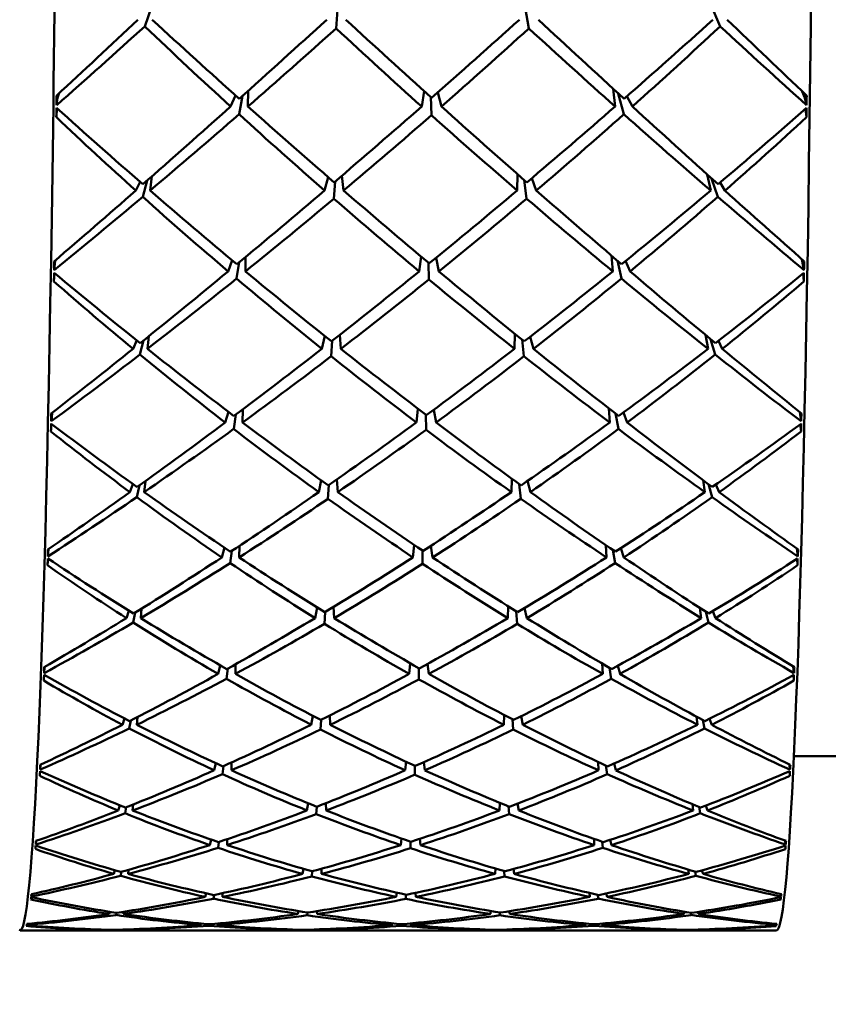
# Model space of a CAD drawing. Header units: inches. Extents: x 0.1 to 33.9, y 0.6 to 21.4.
# Tile 23 of 82: x 12.38 to 12.612, y 10.532 to 10.815. Entities that reach past the tile are written whole.
import ezdxf

# ---------------------------------------------------------------- set-up
doc = ezdxf.new("R2010")
doc.units = ezdxf.units.IN
doc.header["$MEASUREMENT"] = 0
doc.layers.add('Dimension (ANSI)', color=7, linetype='Continuous', lineweight=25)
doc.layers.add('Visible (ANSI)', color=7, linetype='Continuous', lineweight=50)
doc.styles.add('Note Text (ANSI)', font='tahoma.ttf')
doc.dimstyles.new('Default (ANSI)', dxfattribs={"dimtxt": 0.12, "dimasz": 0.098425, "dimexe": 0.125, "dimexo": 0.0625, "dimgap": 0.031496, "dimtad": 0, "dimtih": 1, "dimtoh": 1, "dimrnd": 1e-08, "dimzin": 4, "dimdsep": 46, "dimtxsty": 'Note Text (ANSI)', "dimcen": 0.09, "dimdle": 0.393701, "dimclrd": 256, "dimclre": 256, "dimclrt": 256, "dimadec": 0, "dimazin": 1, "dimtfac": 1, "dimtofl": 0, "dimtmove": 0, "dimatfit": 3, "dimfxl": 1, "dimtolj": 1, "dimtzin": 4, "dimlwd": -1, "dimlwe": -1, "dimarcsym": 0})

# ---------------------------------------------------------------- blocks, each defined once
blk = doc.blocks.new('*D7')
at = {"layer": 'Defpoints', "color": 0, "transparency": 16777216}
for p in [(9.9454, 11.55637), (17.62616, 11.55637), (17.81611, 5.63787)]:
    blk.add_point(p, dxfattribs=at)
at = {"layer": 'Dimension (ANSI)', "transparency": 16777216}
for p, q in [((10.0079, 11.55637), (17.75116, 11.55637)), ((17.62616, 11.45795), (17.62616, 8.69112)), ((17.62616, 5.7363), (17.62616, 8.50313))]:
    blk.add_line(p, q, dxfattribs=at)
for points in [[(17.60975, 11.45795), (17.64256, 11.45795), (17.62616, 11.55637)], [(17.60975, 5.7363), (17.64256, 5.7363), (17.62616, 5.63787)]]:
    blk.add_solid(points, dxfattribs=at)
at = {"layer": 'Dimension (ANSI)', "transparency": 16777216, "insert": (17.47465, 8.65962), "char_height": 0.12, "attachment_point": 1, "style": 'Note Text (ANSI)'}
blk.add_mtext('\\A1;5.92', dxfattribs=at)
blk = doc.blocks.new('*D8')
at = {"layer": 'Defpoints', "color": 0, "transparency": 16777216}
for p in [(9.9454, 11.55637), (18.50004, 11.55637), (16.92524, 4.57587)]:
    blk.add_point(p, dxfattribs=at)
at = {"layer": 'Dimension (ANSI)', "transparency": 16777216}
for p, q in [((10.0079, 11.55637), (18.62504, 11.55637)), ((18.50004, 11.45795), (18.50004, 8.16036)), ((18.50004, 4.6743), (18.50004, 7.97189)), ((16.98774, 4.57587), (18.62504, 4.57587))]:
    blk.add_line(p, q, dxfattribs=at)
for points in [[(18.48364, 11.45795), (18.51645, 11.45795), (18.50004, 11.55637)], [(18.48364, 4.6743), (18.51645, 4.6743), (18.50004, 4.57587)]]:
    blk.add_solid(points, dxfattribs=at)
at = {"layer": 'Dimension (ANSI)', "transparency": 16777216, "insert": (18.34632, 8.12886), "char_height": 0.12, "attachment_point": 1, "style": 'Note Text (ANSI)'}
blk.add_mtext('\\A1;6.98', dxfattribs=at)

msp = doc.modelspace()

# ---------------------------------------------------------------- linework, layer by layer
at = {"layer": 'Visible (ANSI)'}
for p, q in [((12.41549, 10.81261), (12.41736, 10.81816)), ((12.52479, 10.81804), (12.52582, 10.81202)), ((12.57801, 10.81912), (12.58077, 10.81261)), ((12.47043, 10.81202), (12.47088, 10.8174)), ((12.39073, 10.79326), (12.39039, 10.79208)), ((12.39039, 10.79208), (12.39049, 10.79304)), ((12.39054, 10.79309), (12.39049, 10.79244)), ((12.44151, 10.79278), (12.44012, 10.78958)), ((12.44255, 10.78737), (12.44357, 10.79267)), ((12.44514, 10.79408), (12.44509, 10.78958)), ((12.49576, 10.794), (12.49503, 10.78958)), ((12.49963, 10.79363), (12.50068, 10.78958)), ((12.55062, 10.78958), (12.55009, 10.79463)), ((12.55152, 10.79331), (12.5531, 10.78737)), ((12.55559, 10.78958), (12.55402, 10.79255)), ((12.60508, 10.79208), (12.60439, 10.7939)), ((12.60468, 10.79364), (12.60477, 10.79291)), ((12.60481, 10.79351), (12.60508, 10.79208)), ((12.39039, 10.79208), (12.39014, 10.78999)), ((12.49763, 10.79233), (12.49782, 10.78708)), ((12.60508, 10.79208), (12.60558, 10.78999)), ((12.39024, 10.78908), (12.39004, 10.78648)), ((12.60527, 10.78892), (12.60558, 10.78648)), ((12.52246, 10.76545), (12.5226, 10.77013)), ((12.57807, 10.76545), (12.57708, 10.77004)), ((12.41413, 10.76792), (12.41287, 10.76545)), ((12.41486, 10.76366), (12.41618, 10.76836)), ((12.41753, 10.76954), (12.41698, 10.76545)), ((12.46814, 10.76929), (12.4671, 10.76545)), ((12.46979, 10.7631), (12.47015, 10.76805)), ((12.47212, 10.76973), (12.47259, 10.76545)), ((12.52444, 10.76852), (12.52518, 10.7631)), ((12.52794, 10.76545), (12.52669, 10.76902)), ((12.57831, 10.76894), (12.58013, 10.76366)), ((12.58218, 10.76545), (12.58081, 10.76777)), ((12.3897, 10.74529), (12.38944, 10.74259)), ((12.38972, 10.74535), (12.3897, 10.74529)), ((12.3897, 10.74529), (12.38971, 10.74534)), ((12.44056, 10.74541), (12.43942, 10.74222)), ((12.44184, 10.74017), (12.44262, 10.74486)), ((12.44444, 10.74638), (12.44439, 10.74222)), ((12.49491, 10.74646), (12.49433, 10.74222)), ((12.49698, 10.74473), (12.49711, 10.7399)), ((12.49916, 10.74615), (12.49998, 10.74222)), ((12.54992, 10.74222), (12.54954, 10.74678)), ((12.55125, 10.74532), (12.5524, 10.74017)), ((12.55489, 10.74222), (12.55361, 10.74521)), ((12.60439, 10.74529), (12.60426, 10.74574)), ((12.60433, 10.74567), (12.60439, 10.74529)), ((12.60439, 10.74529), (12.60488, 10.74259)), ((12.38951, 10.74178), (12.38934, 10.73935)), ((12.60462, 10.74165), (12.60488, 10.73935)), ((12.41314, 10.72243), (12.4121, 10.71998)), ((12.41408, 10.71834), (12.41507, 10.72236)), ((12.41662, 10.72361), (12.41621, 10.71998)), ((12.46718, 10.72367), (12.46633, 10.71998)), ((12.46901, 10.71783), (12.46931, 10.7223)), ((12.47146, 10.72399), (12.47181, 10.71998)), ((12.52169, 10.71998), (12.52181, 10.7243)), ((12.52385, 10.72266), (12.52441, 10.71783)), ((12.52717, 10.71998), (12.52617, 10.72344)), ((12.5773, 10.71998), (12.57659, 10.72397)), ((12.57805, 10.72276), (12.57936, 10.71834)), ((12.58141, 10.71998), (12.58028, 10.72229)), ((12.4436, 10.70258), (12.44355, 10.69882)), ((12.49396, 10.70275), (12.49349, 10.69882)), ((12.4985, 10.7025), (12.49914, 10.69882)), ((12.54908, 10.69882), (12.54881, 10.70288)), ((12.3888, 10.70159), (12.38861, 10.69916)), ((12.43952, 10.70187), (12.43858, 10.69882)), ((12.441, 10.69697), (12.44161, 10.70108)), ((12.49617, 10.70107), (12.49627, 10.69673)), ((12.5507, 10.70141), (12.55155, 10.69697)), ((12.55405, 10.69882), (12.55301, 10.7017)), ((12.60365, 10.70183), (12.60404, 10.69916)), ((12.38864, 10.69845), (12.38849, 10.69622)), ((12.60382, 10.69833), (12.60403, 10.69622)), ((12.46612, 10.68225), (12.46543, 10.67883)), ((12.47064, 10.68246), (12.47091, 10.67883)), ((12.52079, 10.67883), (12.52089, 10.68271)), ((12.57639, 10.67883), (12.57588, 10.68226)), ((12.41206, 10.68115), (12.41119, 10.67883)), ((12.41317, 10.67737), (12.41393, 10.68079)), ((12.41563, 10.682), (12.4153, 10.67883)), ((12.4681, 10.67691), (12.46835, 10.68086)), ((12.52307, 10.68113), (12.5235, 10.67691)), ((12.52627, 10.67883), (12.52546, 10.68205)), ((12.57748, 10.68107), (12.57845, 10.67737)), ((12.5805, 10.67883), (12.57958, 10.68103)), ((12.3878, 10.66248), (12.38764, 10.66037)), ((12.43839, 10.66288), (12.43762, 10.66008)), ((12.44264, 10.66338), (12.44259, 10.66008)), ((12.49291, 10.66361), (12.49252, 10.66008)), ((12.49767, 10.6634), (12.49818, 10.66008)), ((12.54812, 10.66008), (12.54791, 10.66361)), ((12.55308, 10.66008), (12.55224, 10.66273)), ((12.60279, 10.66266), (12.60308, 10.66037)), ((12.38765, 10.65977), (12.38752, 10.6578)), ((12.44003, 10.65845), (12.44051, 10.66198)), ((12.49523, 10.66205), (12.4953, 10.65824)), ((12.54994, 10.66222), (12.55058, 10.65845)), ((12.60289, 10.65967), (12.60306, 10.6578)), ((12.46497, 10.64569), (12.46441, 10.64265)), ((12.46969, 10.64583), (12.46989, 10.64265)), ((12.51976, 10.64265), (12.51985, 10.64602)), ((12.52525, 10.64265), (12.52461, 10.64553)), ((12.57537, 10.64265), (12.57499, 10.64554)), ((12.41088, 10.64475), (12.41017, 10.64265)), ((12.41215, 10.64138), (12.41273, 10.64423)), ((12.41454, 10.64535), (12.41428, 10.64265)), ((12.46708, 10.64099), (12.46728, 10.64437)), ((12.52215, 10.64458), (12.52247, 10.64099)), ((12.5767, 10.64443), (12.57742, 10.64138)), ((12.57948, 10.64265), (12.57873, 10.64465)), ((12.38669, 10.62862), (12.38657, 10.62685)), ((12.43716, 10.62906), (12.43654, 10.6266)), ((12.44156, 10.62939), (12.44151, 10.6266)), ((12.49176, 10.62964), (12.49145, 10.6266)), ((12.49671, 10.62948), (12.4971, 10.6266)), ((12.54704, 10.6266), (12.54689, 10.62957)), ((12.55201, 10.6266), (12.55134, 10.62894)), ((12.6018, 10.62874), (12.602, 10.62685)), ((12.43895, 10.62522), (12.43932, 10.62815)), ((12.49418, 10.62826), (12.49422, 10.62504)), ((12.54902, 10.62833), (12.5495, 10.62522)), ((12.60184, 10.62627), (12.60197, 10.62467)), ((12.46373, 10.61459), (12.46328, 10.612)), ((12.46862, 10.61466), (12.46876, 10.612)), ((12.51864, 10.612), (12.51872, 10.61481)), ((12.52412, 10.612), (12.52363, 10.61446)), ((12.57425, 10.612), (12.57397, 10.61435)), ((12.40962, 10.61382), (12.40905, 10.612)), ((12.41102, 10.61096), (12.41146, 10.61323)), ((12.41335, 10.61421), (12.41316, 10.612)), ((12.46595, 10.61064), (12.46611, 10.61341)), ((12.5211, 10.61357), (12.52134, 10.61064)), ((12.57577, 10.61338), (12.57629, 10.61096)), ((12.57836, 10.612), (12.57776, 10.61374)), ((12.38549, 10.60052), (12.3854, 10.59911)), ((12.43586, 10.60096), (12.43537, 10.59891)), ((12.44038, 10.60116), (12.44034, 10.59891)), ((12.49052, 10.6014), (12.49028, 10.59891)), ((12.49302, 10.60024), (12.49304, 10.59766)), ((12.49564, 10.60127), (12.49593, 10.59891)), ((12.54587, 10.59891), (12.54577, 10.60129)), ((12.54798, 10.60025), (12.54833, 10.5978)), ((12.55084, 10.59891), (12.55033, 10.60086)), ((12.60069, 10.60061), (12.60083, 10.59911)), ((12.60198, 10.60293), (12.6937, 10.60293)), ((12.43777, 10.5978), (12.43806, 10.60011)), ((12.6007, 10.59866), (12.6008, 10.59737)), ((12.41209, 10.58907), (12.41195, 10.58738)), ((12.46241, 10.58944), (12.46207, 10.58738)), ((12.46745, 10.58946), (12.46755, 10.58738)), ((12.51743, 10.58738), (12.51749, 10.58958)), ((12.52291, 10.58738), (12.52255, 10.58934)), ((12.57304, 10.58738), (12.57284, 10.58917)), ((12.40827, 10.58885), (12.40784, 10.58738)), ((12.40981, 10.58657), (12.41013, 10.58829)), ((12.46473, 10.58632), (12.46486, 10.58845)), ((12.51996, 10.58857), (12.52012, 10.58632)), ((12.57471, 10.58839), (12.57508, 10.58657)), ((12.57715, 10.58738), (12.5767, 10.58878)), ((12.38422, 10.57864), (12.38415, 10.5776)), ((12.43449, 10.57902), (12.43413, 10.57745)), ((12.43652, 10.57664), (12.43673, 10.57831)), ((12.43913, 10.57912), (12.4391, 10.57745)), ((12.48921, 10.57933), (12.48903, 10.57745)), ((12.49178, 10.57844), (12.4918, 10.57653)), ((12.49449, 10.57924), (12.49469, 10.57745)), ((12.54463, 10.57745), (12.54456, 10.57921)), ((12.54684, 10.57841), (12.54708, 10.57664)), ((12.54959, 10.57745), (12.54923, 10.57895)), ((12.59949, 10.5787), (12.59959, 10.5776)), ((12.59948, 10.57728), (12.59955, 10.57631)), ((12.40687, 10.57023), (12.40656, 10.56917)), ((12.40853, 10.56861), (12.40874, 10.56977)), ((12.41077, 10.57034), (12.41067, 10.56917)), ((12.46103, 10.57064), (12.4608, 10.56917)), ((12.46346, 10.56844), (12.46354, 10.56993)), ((12.46621, 10.57063), (12.46628, 10.56917)), ((12.51615, 10.56917), (12.5162, 10.57071)), ((12.51874, 10.56998), (12.51885, 10.56844)), ((12.52164, 10.56917), (12.52139, 10.57057)), ((12.57176, 10.56917), (12.57164, 10.5704)), ((12.57357, 10.56984), (12.5738, 10.56861)), ((12.57587, 10.56917), (12.57556, 10.57018)), ((12.43306, 10.56359), (12.43283, 10.56256)), ((12.43782, 10.56362), (12.43779, 10.56256)), ((12.48785, 10.56378), (12.48773, 10.56256)), ((12.49326, 10.56372), (12.49339, 10.56256)), ((12.54332, 10.56256), (12.54329, 10.56368)), ((12.54829, 10.56256), (12.54806, 10.56354)), ((12.38289, 10.56331), (12.38285, 10.56266)), ((12.43522, 10.56205), (12.43535, 10.56309)), ((12.49049, 10.56319), (12.49049, 10.56198)), ((12.54564, 10.56315), (12.54578, 10.56205)), ((12.5982, 10.56246), (12.59825, 10.56185)), ((12.59823, 10.56335), (12.59829, 10.56266)), ((12.40541, 10.55826), (12.40524, 10.55766)), ((12.40721, 10.55736), (12.40732, 10.55797)), ((12.40941, 10.55829), (12.40935, 10.55766)), ((12.45961, 10.55849), (12.45947, 10.55766)), ((12.46213, 10.55726), (12.46218, 10.55808)), ((12.46492, 10.55847), (12.46496, 10.55766)), ((12.51483, 10.55766), (12.51486, 10.55852)), ((12.51747, 10.5581), (12.51752, 10.55726)), ((12.52032, 10.55766), (12.52018, 10.55845)), ((12.57044, 10.55766), (12.57038, 10.55833)), ((12.57236, 10.558), (12.57248, 10.55736)), ((12.57455, 10.55766), (12.57438, 10.55824)), ((12.48645, 10.55499), (12.4864, 10.55447)), ((12.492, 10.55496), (12.49205, 10.55447)), ((12.54199, 10.55447), (12.54197, 10.55494)), ((12.3948, 10.55293), (12.37965, 10.55293)), ((12.41259, 10.55293), (12.39855, 10.55293)), ((12.40392, 10.55313), (12.40389, 10.55302)), ((12.40586, 10.55298), (12.40588, 10.55307)), ((12.40801, 10.55313), (12.408, 10.55302)), ((12.44876, 10.55293), (12.41703, 10.55293)), ((12.43159, 10.55492), (12.43149, 10.55447)), ((12.43388, 10.55427), (12.43394, 10.5547)), ((12.43647, 10.55492), (12.43646, 10.55447)), ((12.46707, 10.55293), (12.45411, 10.55293)), ((12.45815, 10.55317), (12.45813, 10.55302)), ((12.46079, 10.55297), (12.46079, 10.55309)), ((12.46361, 10.55317), (12.46361, 10.55302)), ((12.50399, 10.55293), (12.47265, 10.55293)), ((12.48915, 10.55473), (12.48915, 10.55425)), ((12.52254, 10.55293), (12.50957, 10.55293)), ((12.51349, 10.55302), (12.51349, 10.55318)), ((12.51617, 10.55309), (12.51618, 10.55297)), ((12.51897, 10.55302), (12.51895, 10.55317)), ((12.55962, 10.55293), (12.52788, 10.55293)), ((12.54439, 10.55471), (12.54444, 10.55427)), ((12.54696, 10.55447), (12.54686, 10.55489)), ((12.5781, 10.55293), (12.56405, 10.55293)), ((12.56909, 10.55302), (12.56908, 10.55314)), ((12.57112, 10.55308), (12.57114, 10.55298)), ((12.5732, 10.55302), (12.57318, 10.55312)), ((12.597, 10.55293), (12.58185, 10.55293)), ((12.59689, 10.55443), (12.59691, 10.55419)), ((12.59693, 10.55479), (12.59695, 10.55451))]:
    msp.add_line(p, q, dxfattribs=at)
for centre, major_axis, ratio, start_param, end_param in [((12.37965, 10.99387), (0, -0.44094), 0.024389, 6.258786, 9.449177), ((12.597, 10.99387), (0, -0.44094), 0.024389, 0, 3.141593), ((12.52909, 10.99387), (-0.44318, -0.43959), 0.078055, 1.175569, 1.230448), ((12.44756, 10.99387), (-0.43985, -0.43396), 0.177695, 1.268307, 1.325365), ((12.52909, 10.99387), (-0.4099, 0.41585), 0.35775, 1.6554, 1.713486), ((12.44756, 10.99387), (-0.42469, 0.42812), 0.248608, 1.747881, 1.805035), ((12.52909, 10.99387), (-0.44154, -0.43651), 0.141324, 1.236753, 1.293907), ((12.44756, 10.99387), (-0.43188, 0.43387), 0.182184, 1.810274, 1.866694), ((12.52909, 10.99387), (-0.43821, -0.43165), 0.205528, 1.301197, 1.357616), ((12.44756, 10.99387), (-0.43733, 0.43794), 0.117464, 1.872908, 1.930062), ((12.52909, 10.99387), (-0.43323, -0.425), 0.271208, 1.364485, 1.421639), ((12.44756, 10.99387), (-0.42226, -0.41093), 0.378659, 1.460154, 1.51824), ((12.52909, 10.99387), (-0.43445, 0.43583), 0.154102, 1.842, 1.899058), ((12.44756, 10.99387), (-0.44104, 0.4403), 0.053888, 1.935749, 1.990628), ((12.44756, 10.99387), (-0.43557, -0.42809), 0.24267, 1.331157, 1.387759), ((12.52909, 10.99387), (-0.41983, 0.42412), 0.287383, 1.718752, 1.775354), ((12.44756, 10.99387), (-0.42969, -0.42042), 0.309449, 1.395402, 1.452004), ((12.52909, 10.99387), (-0.42801, 0.4308), 0.21972, 1.780982, 1.837584), ((12.41047, 10.99387), (0.00705, 0.44094), 0.043658, 2.045253, 2.052177), ((12.56618, 10.99387), (-0.0071, 0.44094), 0.092425, 4.230218, 4.237143), ((12.41047, 10.99387), (0.02064, 0.44094), 0.027501, 2.054823, 2.061747), ((12.44756, 10.99387), (-0.41576, 0.42074), 0.317352, 1.749654, 1.806712), ((12.52909, 10.99387), (-0.44154, -0.43651), 0.141324, 1.172989, 1.231075), ((12.44756, 10.99387), (-0.43557, -0.42809), 0.24267, 1.268325, 1.325479), ((12.52909, 10.99387), (-0.4099, 0.41585), 0.35775, 1.719164, 1.776318), ((12.44756, 10.99387), (-0.42469, 0.42812), 0.248608, 1.810713, 1.867315), ((12.52909, 10.99387), (-0.43821, -0.43165), 0.205528, 1.238182, 1.294784), ((12.44756, 10.99387), (-0.42969, -0.42042), 0.309449, 1.33257, 1.388989), ((12.52909, 10.99387), (-0.41983, 0.42412), 0.287383, 1.781767, 1.838186), ((12.44756, 10.99387), (-0.43188, 0.43387), 0.182184, 1.873106, 1.929708), ((12.52909, 10.99387), (-0.43323, -0.425), 0.271208, 1.302205, 1.358807), ((12.44756, 10.99387), (-0.42226, -0.41093), 0.378659, 1.397322, 1.454476), ((12.52909, 10.99387), (-0.42801, 0.4308), 0.21972, 1.843262, 1.900416), ((12.44756, 10.99387), (-0.43733, 0.43794), 0.117464, 1.93574, 1.993826), ((12.52909, 10.99387), (-0.42667, -0.41655), 0.338955, 1.365163, 1.422221), ((12.56618, 10.99387), (-0.02075, 0.44094), 0.076172, 4.219142, 4.226066), ((12.52909, 10.99387), (-0.39822, 0.40607), 0.43158, 1.660088, 1.714967), ((12.44756, 10.99387), (0.41339, 0.39959), 0.451011, 4.604415, 4.659294), ((12.52909, 10.99387), (-0.44154, -0.43651), 0.141324, 1.113364, 1.168243), ((12.44756, 10.99387), (-0.41576, 0.42074), 0.317352, 1.811457, 1.868611), ((12.52909, 10.99387), (-0.43821, -0.43165), 0.205528, 1.174798, 1.231952), ((12.44756, 10.99387), (-0.42469, 0.42812), 0.248608, 1.873545, 1.929964), ((12.52909, 10.99387), (-0.43323, -0.425), 0.271208, 1.239556, 1.295975), ((12.44756, 10.99387), (-0.43188, 0.43387), 0.182184, 1.935938, 1.993092), ((12.52909, 10.99387), (-0.42667, -0.41655), 0.338955, 1.303263, 1.360417), ((12.44756, 10.99387), (-0.43733, 0.43794), 0.117464, 1.998572, 2.053451), ((12.44756, 10.99387), (-0.43557, -0.42809), 0.24267, 1.206521, 1.263579), ((12.52909, 10.99387), (-0.39822, 0.40607), 0.43158, 1.719713, 1.777799), ((12.44756, 10.99387), (-0.42969, -0.42042), 0.309449, 1.269738, 1.32634), ((12.52909, 10.99387), (-0.4099, 0.41585), 0.35775, 1.782548, 1.83915), ((12.44756, 10.99387), (-0.42226, -0.41093), 0.378659, 1.33449, 1.391092), ((12.52909, 10.99387), (-0.41983, 0.42412), 0.287383, 1.844416, 1.901018), ((12.44756, 10.99387), (0.41339, 0.39959), 0.451011, 4.541583, 4.599669), ((12.52909, 10.99387), (-0.42801, 0.4308), 0.21972, 1.905161, 1.962219), ((12.41047, 10.99387), (0.01076, 0.44094), 0.041108, 2.171222, 2.178146), ((12.56618, 10.99387), (-0.01083, 0.44094), 0.089857, 4.103835, 4.11076), ((12.41047, 10.99387), (0.02334, 0.44094), 0.021229, 2.180323, 2.187247), ((12.44756, 10.99387), (0.40508, -0.41181), 0.389112, 4.95524, 5.012298), ((12.52909, 10.99387), (-0.43821, -0.43165), 0.205528, 1.111034, 1.16912), ((12.44756, 10.99387), (-0.41576, 0.42074), 0.317352, 1.874289, 1.930891), ((12.52909, 10.99387), (-0.43323, -0.425), 0.271208, 1.176541, 1.233143), ((12.44756, 10.99387), (-0.42469, 0.42812), 0.248608, 1.936377, 1.992979), ((12.52909, 10.99387), (-0.42667, -0.41655), 0.338955, 1.240983, 1.297585), ((12.44756, 10.99387), (-0.43188, 0.43387), 0.182184, 1.99877, 2.056856), ((12.52909, 10.99387), (-0.4186, -0.40627), 0.409426, 1.304536, 1.361594), ((12.56618, 10.99387), (-0.02345, 0.44094), 0.069871, 4.093346, 4.100271), ((12.52909, 10.99387), (-0.38472, 0.39493), 0.50976, 1.725211, 1.78009), ((12.44756, 10.99387), (-0.42969, -0.42042), 0.309449, 1.206906, 1.26406), ((12.52909, 10.99387), (-0.39822, 0.40607), 0.43158, 1.783477, 1.840631), ((12.44756, 10.99387), (-0.42226, -0.41093), 0.378659, 1.271658, 1.328077), ((12.52909, 10.99387), (-0.4099, 0.41585), 0.35775, 1.845562, 1.901981), ((12.44756, 10.99387), (0.41339, 0.39959), 0.451011, 4.478751, 4.535905), ((12.52909, 10.99387), (-0.41983, 0.42412), 0.287383, 1.906696, 1.96385), ((12.44756, 10.99387), (0.40328, 0.38627), 0.527332, 4.545441, 4.60032), ((12.52909, 10.99387), (-0.43821, -0.43165), 0.205528, 1.051409, 1.106289), ((12.44756, 10.99387), (0.40508, -0.41181), 0.389112, 5.017044, 5.074198), ((12.52909, 10.99387), (-0.43323, -0.425), 0.271208, 1.113158, 1.170312), ((12.44756, 10.99387), (-0.41576, 0.42074), 0.317352, 1.937121, 1.99354), ((12.52909, 10.99387), (-0.42667, -0.41655), 0.338955, 1.178334, 1.234753), ((12.44756, 10.99387), (-0.42469, 0.42812), 0.248608, 1.999209, 2.056363), ((12.52909, 10.99387), (-0.4186, -0.40627), 0.409426, 1.242636, 1.29979), ((12.44756, 10.99387), (-0.43188, 0.43387), 0.182184, 2.061602, 2.116481), ((12.44756, 10.99387), (-0.42969, -0.42042), 0.309449, 1.145102, 1.20216), ((12.52909, 10.99387), (-0.38472, 0.39493), 0.50976, 1.784836, 1.842922), ((12.44756, 10.99387), (-0.42226, -0.41093), 0.378659, 1.208826, 1.265428), ((12.52909, 10.99387), (-0.39822, 0.40607), 0.43158, 1.846861, 1.903463), ((12.44756, 10.99387), (0.41339, 0.39959), 0.451011, 4.415919, 4.472521), ((12.52909, 10.99387), (-0.4099, 0.41585), 0.35775, 1.908211, 1.964813), ((12.44756, 10.99387), (0.40328, 0.38627), 0.527332, 4.482609, 4.540695), ((12.52909, 10.99387), (-0.41983, 0.42412), 0.287383, 1.968596, 2.025654), ((12.41047, 10.99387), (0.0143, 0.44094), 0.037522, 2.297099, 2.304023), ((12.56618, 10.99387), (-0.01439, 0.44094), 0.086249, 3.977564, 3.984489), ((12.41047, 10.99387), (0.02568, 0.44094), 0.014248, 2.305692, 2.312617), ((12.44756, 10.99387), (0.39263, -0.40143), 0.464699, 5.019855, 5.076913), ((12.52909, 10.99387), (-0.43323, -0.425), 0.271208, 1.049394, 1.10748), ((12.44756, 10.99387), (-0.42226, -0.41093), 0.378659, 1.145994, 1.203148), ((12.52909, 10.99387), (-0.38472, 0.39493), 0.50976, 1.8486, 1.905754), ((12.44756, 10.99387), (0.40508, -0.41181), 0.389112, 5.079876, 5.136478), ((12.52909, 10.99387), (-0.42667, -0.41655), 0.338955, 1.11532, 1.171922), ((12.44756, 10.99387), (0.41339, 0.39959), 0.451011, 4.353087, 4.409506), ((12.52909, 10.99387), (-0.39822, 0.40607), 0.43158, 1.909875, 1.966295), ((12.44756, 10.99387), (-0.41576, 0.42074), 0.317352, 1.999953, 2.056555), ((12.52909, 10.99387), (-0.4186, -0.40627), 0.409426, 1.180356, 1.236958), ((12.44756, 10.99387), (0.40328, 0.38627), 0.527332, 4.419777, 4.476931), ((12.52909, 10.99387), (-0.4099, 0.41585), 0.35775, 1.970491, 2.027645), ((12.44756, 10.99387), (-0.42469, 0.42812), 0.248608, 2.062041, 2.120127), ((12.52909, 10.99387), (-0.40917, -0.3941), 0.48338, 1.244813, 1.301871), ((12.56618, 10.99387), (-0.02578, 0.44094), 0.062861, 3.967723, 3.974648), ((12.52909, 10.99387), (-0.36928, 0.38265), 0.593357, 1.791744, 1.846624), ((12.44756, 10.99387), (0.39222, 0.37075), 0.608595, 4.488558, 4.543437), ((12.44756, 10.99387), (-0.42226, -0.41093), 0.378659, 1.084191, 1.141249), ((12.52909, 10.99387), (-0.43323, -0.425), 0.271208, 0.989769, 1.044648), ((12.52909, 10.99387), (-0.36928, 0.38265), 0.593357, 1.851369, 1.909456), ((12.44756, 10.99387), (0.39263, -0.40143), 0.464699, 5.081658, 5.138812), ((12.52909, 10.99387), (-0.42667, -0.41655), 0.338955, 1.051936, 1.10909), ((12.44756, 10.99387), (0.41339, 0.39959), 0.451011, 4.290255, 4.346857), ((12.52909, 10.99387), (-0.38472, 0.39493), 0.50976, 1.911984, 1.968586), ((12.44756, 10.99387), (0.40508, -0.41181), 0.389112, 5.142708, 5.199127), ((12.52909, 10.99387), (-0.4186, -0.40627), 0.409426, 1.117707, 1.174126), ((12.44756, 10.99387), (0.40328, 0.38627), 0.527332, 4.356945, 4.413547), ((12.52909, 10.99387), (-0.39822, 0.40607), 0.43158, 1.972524, 2.029127), ((12.44756, 10.99387), (-0.41576, 0.42074), 0.317352, 2.062785, 2.119939), ((12.52909, 10.99387), (-0.40917, -0.3941), 0.48338, 1.182913, 1.240067), ((12.44756, 10.99387), (0.39222, 0.37075), 0.608595, 4.425726, 4.483812), ((12.52909, 10.99387), (-0.4099, 0.41585), 0.35775, 2.032391, 2.089449), ((12.44756, 10.99387), (-0.42469, 0.42812), 0.248608, 2.124872, 2.179752), ((12.41047, 10.99387), (0.02761, 0.44094), 0.006667, 2.430944, 2.437868), ((12.44756, 10.99387), (0.37832, -0.38976), 0.545072, 5.085483, 5.142541), ((12.41047, 10.99387), (0.01761, 0.44094), 0.032961, 2.422862, 2.429787), ((12.52909, 10.99387), (-0.42667, -0.41655), 0.338955, 0.988172, 1.046258), ((12.44756, 10.99387), (0.39263, -0.40143), 0.464699, 5.14449, 5.201092), ((12.52909, 10.99387), (-0.4186, -0.40627), 0.409426, 1.054692, 1.111295), ((12.44756, 10.99387), (0.40508, -0.41181), 0.389112, 5.205539, 5.262141), ((12.52909, 10.99387), (-0.40917, -0.3941), 0.48338, 1.120633, 1.177236), ((12.44756, 10.99387), (-0.41576, 0.42074), 0.317352, 2.125617, 2.183703), ((12.52909, 10.99387), (-0.3986, -0.37987), 0.561702, 1.186586, 1.243644), ((12.56618, 10.99387), (-0.02769, 0.44094), 0.055255, 3.842264, 3.849188), ((12.56618, 10.99387), (-0.01771, 0.44094), 0.081662, 3.851435, 3.85836), ((12.52909, 10.99387), (-0.35147, 0.36972), 0.683671, 1.861127, 1.916006), ((12.44756, 10.99387), (0.41339, 0.39959), 0.451011, 4.227423, 4.284577), ((12.52909, 10.99387), (-0.36928, 0.38265), 0.593357, 1.915133, 1.972287), ((12.44756, 10.99387), (0.40328, 0.38627), 0.527332, 4.294113, 4.350533), ((12.52909, 10.99387), (-0.38472, 0.39493), 0.50976, 1.974998, 2.031418), ((12.44756, 10.99387), (0.39222, 0.37075), 0.608595, 4.362894, 4.420048), ((12.52909, 10.99387), (-0.39822, 0.40607), 0.43158, 2.034804, 2.091958), ((12.44756, 10.99387), (0.38093, 0.35234), 0.695963, 4.435912, 4.490791), ((12.52909, 10.99387), (-0.42667, -0.41655), 0.338955, 0.928547, 0.983426), ((12.44756, 10.99387), (0.37832, -0.38976), 0.545072, 5.147286, 5.20444), ((12.52909, 10.99387), (-0.4186, -0.40627), 0.409426, 0.991309, 1.048463), ((12.44756, 10.99387), (0.39263, -0.40143), 0.464699, 5.207322, 5.263741), ((12.52909, 10.99387), (-0.40917, -0.3941), 0.48338, 1.057984, 1.114404), ((12.44756, 10.99387), (0.40508, -0.41181), 0.389112, 5.268371, 5.325525), ((12.52909, 10.99387), (-0.3986, -0.37987), 0.561702, 1.124687, 1.181841), ((12.44756, 10.99387), (-0.41576, 0.42074), 0.317352, 2.188448, 2.243328), ((12.44756, 10.99387), (0.41339, 0.39959), 0.451011, 4.16562, 4.222678), ((12.52909, 10.99387), (-0.35147, 0.36972), 0.683671, 1.920752, 1.978838), ((12.44756, 10.99387), (0.40328, 0.38627), 0.527332, 4.231282, 4.287884), ((12.52909, 10.99387), (-0.36928, 0.38265), 0.593357, 1.978517, 2.035119), ((12.44756, 10.99387), (0.39222, 0.37075), 0.608595, 4.300062, 4.356664), ((12.52909, 10.99387), (-0.38472, 0.39493), 0.50976, 2.037648, 2.09425), ((12.44756, 10.99387), (0.38093, 0.35234), 0.695963, 4.37308, 4.431166), ((12.52909, 10.99387), (-0.39822, 0.40607), 0.43158, 2.096704, 2.153762), ((12.41047, 10.99387), (0.02064, 0.44094), 0.027501, 2.548497, 2.555421), ((12.56618, 10.99387), (-0.02075, 0.44094), 0.076172, 3.725467, 3.732392), ((12.41047, 10.99387), (-0.02911, -0.44094), 0.001394, 0.57857, 0.585495), ((12.44756, 10.99387), (0.36193, -0.37711), 0.631391, 5.152979, 5.210037), ((12.52909, 10.99387), (-0.4186, -0.40627), 0.409426, 0.927545, 0.985631), ((12.44756, 10.99387), (0.37832, -0.38976), 0.545072, 5.210118, 5.26672), ((12.52909, 10.99387), (-0.40917, -0.3941), 0.48338, 0.99497, 1.051572), ((12.44756, 10.99387), (0.39263, -0.40143), 0.464699, 5.270154, 5.326756), ((12.52909, 10.99387), (-0.3986, -0.37987), 0.561702, 1.062407, 1.119009), ((12.44756, 10.99387), (0.40508, -0.41181), 0.389112, 5.331203, 5.389289), ((12.52909, 10.99387), (-0.38732, -0.36323), 0.645444, 1.131135, 1.188193), ((12.56618, 10.99387), (-0.02918, 0.44094), 0.047173, 3.716949, 3.723874), ((12.52909, 10.99387), (-0.32992, 0.35752), 0.782281, 1.937846, 1.992725), ((12.44756, 10.99387), (0.40328, 0.38627), 0.527332, 4.16845, 4.225604), ((12.52909, 10.99387), (-0.35147, 0.36972), 0.683671, 1.984516, 2.04167), ((12.44756, 10.99387), (0.39222, 0.37075), 0.608595, 4.23723, 4.29365), ((12.52909, 10.99387), (-0.36928, 0.38265), 0.593357, 2.041532, 2.097951), ((12.44756, 10.99387), (0.38093, 0.35234), 0.695963, 4.310248, 4.367402), ((12.52909, 10.99387), (-0.38472, 0.39493), 0.50976, 2.099928, 2.157082), ((12.44756, 10.99387), (0.37143, 0.32889), 0.790768, 4.394155, 4.449034), ((12.52909, 10.99387), (-0.4186, -0.40627), 0.409426, 0.86792, 0.922799), ((12.44756, 10.99387), (0.36193, -0.37711), 0.631391, 5.214783, 5.271937), ((12.52909, 10.99387), (-0.40917, -0.3941), 0.48338, 0.931586, 0.98874), ((12.44756, 10.99387), (0.37832, -0.38976), 0.545072, 5.27295, 5.329369), ((12.52909, 10.99387), (-0.3986, -0.37987), 0.561702, 0.999758, 1.056177), ((12.44756, 10.99387), (0.39263, -0.40143), 0.464699, 5.332986, 5.39014), ((12.52909, 10.99387), (-0.38732, -0.36323), 0.645444, 1.069235, 1.126389), ((12.44756, 10.99387), (0.40508, -0.41181), 0.389112, 5.394035, 5.448914), ((12.44756, 10.99387), (0.40328, 0.38627), 0.527332, 4.106646, 4.163704), ((12.52909, 10.99387), (-0.32992, 0.35752), 0.782281, 1.997471, 2.055557), ((12.44756, 10.99387), (0.39222, 0.37075), 0.608595, 4.174398, 4.231), ((12.52909, 10.99387), (-0.35147, 0.36972), 0.683671, 2.0479, 2.104502), ((12.44756, 10.99387), (0.38093, 0.35234), 0.695963, 4.247417, 4.304019), ((12.52909, 10.99387), (-0.36928, 0.38265), 0.593357, 2.104181, 2.160783), ((12.44756, 10.99387), (0.37143, 0.32889), 0.790768, 4.331323, 4.389409), ((12.52909, 10.99387), (-0.38472, 0.39493), 0.50976, 2.161827, 2.218885), ((12.41047, 10.99387), (0.02334, 0.44094), 0.021229, 2.673997, 2.680922), ((12.56618, 10.99387), (-0.02345, 0.44094), 0.069871, 3.599672, 3.606597), ((12.41047, 10.99387), (-0.03015, -0.44094), 0.009809, 0.453485, 0.46041), ((12.52909, 10.99387), (-0.29658, 0.35303), 0.890839, 2.046306, 2.101185), ((12.44756, 10.99387), (0.3428, -0.36421), 0.725071, 5.224596, 5.281654), ((12.52909, 10.99387), (-0.40917, -0.3941), 0.48338, 0.867822, 0.925908), ((12.44756, 10.99387), (0.39222, 0.37075), 0.608595, 4.111567, 4.16872), ((12.52909, 10.99387), (-0.32992, 0.35752), 0.782281, 2.061235, 2.118389), ((12.44756, 10.99387), (0.36193, -0.37711), 0.631391, 5.277614, 5.334217), ((12.52909, 10.99387), (-0.3986, -0.37987), 0.561702, 0.936743, 0.993345), ((12.44756, 10.99387), (0.38093, 0.35234), 0.695963, 4.184585, 4.241004), ((12.52909, 10.99387), (-0.35147, 0.36972), 0.683671, 2.110914, 2.167334), ((12.44756, 10.99387), (0.37832, -0.38976), 0.545072, 5.335782, 5.392384), ((12.52909, 10.99387), (-0.38732, -0.36323), 0.645444, 1.006955, 1.063557), ((12.44756, 10.99387), (0.37143, 0.32889), 0.790768, 4.268491, 4.325645), ((12.52909, 10.99387), (-0.36928, 0.38265), 0.593357, 2.166461, 2.223615), ((12.44756, 10.99387), (0.39263, -0.40143), 0.464699, 5.395818, 5.453904), ((12.52909, 10.99387), (-0.37639, -0.34311), 0.73585, 1.081812, 1.13887), ((12.44756, 10.99387), (0.37354, 0.28798), 0.893926, 4.398645, 4.453524), ((12.56618, 10.99387), (-0.0302, 0.44094), 0.038742, 3.591754, 3.598678), ((12.44756, 10.99387), (0.39222, 0.37075), 0.608595, 4.049763, 4.106821), ((12.52909, 10.99387), (-0.40917, -0.3941), 0.48338, 0.808197, 0.863076), ((12.52909, 10.99387), (-0.29658, 0.35303), 0.890839, 2.105931, 2.164017), ((12.44756, 10.99387), (0.3428, -0.36421), 0.725071, 5.2864, 5.343554), ((12.52909, 10.99387), (-0.3986, -0.37987), 0.561702, 0.873359, 0.930513), ((12.44756, 10.99387), (0.38093, 0.35234), 0.695963, 4.121753, 4.178355), ((12.52909, 10.99387), (-0.32992, 0.35752), 0.782281, 2.124619, 2.181221), ((12.44756, 10.99387), (0.36193, -0.37711), 0.631391, 5.340446, 5.396866), ((12.52909, 10.99387), (-0.38732, -0.36323), 0.645444, 0.944306, 1.000726), ((12.44756, 10.99387), (0.37143, 0.32889), 0.790768, 4.205659, 4.262262), ((12.52909, 10.99387), (-0.35147, 0.36972), 0.683671, 2.173563, 2.230165), ((12.44756, 10.99387), (0.37832, -0.38976), 0.545072, 5.398614, 5.455768), ((12.52909, 10.99387), (-0.37639, -0.34311), 0.73585, 1.019913, 1.077067), ((12.44756, 10.99387), (0.37354, 0.28798), 0.893926, 4.335813, 4.393899), ((12.52909, 10.99387), (-0.36928, 0.38265), 0.593357, 2.228361, 2.285419), ((12.44756, 10.99387), (0.39263, -0.40143), 0.464699, 5.458649, 5.513529), ((12.41047, 10.99387), (0.02568, 0.44094), 0.014248, 2.799367, 2.806291), ((12.56618, 10.99387), (-0.02578, 0.44094), 0.062861, 3.474049, 3.480974), ((12.41047, 10.99387), (-0.03073, -0.44094), 0.01845, 0.328436, 0.335361), ((12.52909, 10.99387), (0.14083, 0.41901), 0.975208, 3.131184, 3.186063), ((12.44756, 10.99387), (0.31826, -0.35359), 0.8278, 5.30875, 5.365808), ((12.52909, 10.99387), (-0.3986, -0.37987), 0.561702, 0.809595, 0.867681), ((12.44756, 10.99387), (0.38093, 0.35234), 0.695963, 4.058921, 4.116075), ((12.52909, 10.99387), (-0.29658, 0.35303), 0.890839, 2.169695, 2.226849), ((12.44756, 10.99387), (0.3428, -0.36421), 0.725071, 5.349232, 5.405834), ((12.52909, 10.99387), (-0.38732, -0.36323), 0.645444, 0.881292, 0.937894), ((12.44756, 10.99387), (0.37143, 0.32889), 0.790768, 4.142828, 4.199247), ((12.52909, 10.99387), (-0.32992, 0.35752), 0.782281, 2.187633, 2.244053), ((12.44756, 10.99387), (0.36193, -0.37711), 0.631391, 5.403278, 5.45988), ((12.52909, 10.99387), (-0.37639, -0.34311), 0.73585, 0.957633, 1.014235), ((12.44756, 10.99387), (0.37354, 0.28798), 0.893926, 4.272981, 4.330135), ((12.52909, 10.99387), (-0.35147, 0.36972), 0.683671, 2.235843, 2.292997), ((12.44756, 10.99387), (0.37832, -0.38976), 0.545072, 5.461446, 5.519532), ((12.52909, 10.99387), (-0.36946, -0.31533), 0.83425, 1.05102, 1.108078), ((12.44756, 10.99387), (-0.44208, 0.10544), 0.968506, 2.084521, 2.139401), ((12.56618, 10.99387), (-0.03074, 0.44094), 0.030093, 3.466645, 3.47357), ((12.52909, 10.99387), (-0.3986, -0.37987), 0.561702, 0.74997, 0.80485), ((12.44756, 10.99387), (0.31826, -0.35359), 0.8278, 5.370553, 5.427707), ((12.52909, 10.99387), (-0.38732, -0.36323), 0.645444, 0.817908, 0.875062), ((12.44756, 10.99387), (0.3428, -0.36421), 0.725071, 5.412064, 5.468483), ((12.52909, 10.99387), (-0.37639, -0.34311), 0.73585, 0.894983, 0.951403), ((12.44756, 10.99387), (0.36193, -0.37711), 0.631391, 5.46611, 5.523264), ((12.52909, 10.99387), (-0.36946, -0.31533), 0.83425, 0.989121, 1.046275), ((12.44756, 10.99387), (0.37832, -0.38976), 0.545072, 5.524277, 5.579157), ((12.44756, 10.99387), (0.38093, 0.35234), 0.695963, 3.997117, 4.054175), ((12.52909, 10.99387), (0.14083, 0.41901), 0.975208, 3.190809, 3.248895), ((12.44756, 10.99387), (0.37143, 0.32889), 0.790768, 4.079996, 4.136598), ((12.52909, 10.99387), (-0.29658, 0.35303), 0.890839, 2.233078, 2.28968), ((12.44756, 10.99387), (0.37354, 0.28798), 0.893926, 4.21015, 4.266752), ((12.52909, 10.99387), (-0.32992, 0.35752), 0.782281, 2.250283, 2.306885), ((12.44756, 10.99387), (-0.44208, 0.10544), 0.968506, 2.021689, 2.079775), ((12.52909, 10.99387), (-0.35147, 0.36972), 0.683671, 2.297743, 2.354801), ((12.41047, 10.99387), (-0.03082, -0.44094), 0.027184, 0.203387, 0.210312), ((12.52909, 10.99387), (0.30699, 0.35217), 0.864334, 3.585801, 3.64068), ((12.44756, 10.99387), (0.26127, -0.36615), 0.940387, 5.48377, 5.540828), ((12.41047, 10.99387), (0.02761, 0.44094), 0.006667, 2.924618, 2.931543), ((12.52909, 10.99387), (-0.38732, -0.36323), 0.645444, 0.754144, 0.81223), ((12.44756, 10.99387), (0.37143, 0.32889), 0.790768, 4.017164, 4.074318), ((12.52909, 10.99387), (0.14083, 0.41901), 0.975208, 3.254573, 3.311727), ((12.44756, 10.99387), (0.31826, -0.35359), 0.8278, 5.433385, 5.489987), ((12.52909, 10.99387), (-0.37639, -0.34311), 0.73585, 0.831969, 0.888571), ((12.44756, 10.99387), (0.37354, 0.28798), 0.893926, 4.147318, 4.203737), ((12.52909, 10.99387), (-0.29658, 0.35303), 0.890839, 2.296093, 2.352512), ((12.44756, 10.99387), (0.3428, -0.36421), 0.725071, 5.474896, 5.531498), ((12.52909, 10.99387), (-0.36946, -0.31533), 0.83425, 0.926841, 0.983443), ((12.44756, 10.99387), (-0.44208, 0.10544), 0.968506, 1.958858, 2.016012), ((12.52909, 10.99387), (-0.32992, 0.35752), 0.782281, 2.312563, 2.369716), ((12.44756, 10.99387), (0.36193, -0.37711), 0.631391, 5.528942, 5.587028), ((12.52909, 10.99387), (-0.39372, -0.23995), 0.939612, 1.146745, 1.203803), ((12.44756, 10.99387), (-0.37034, 0.30146), 0.868944, 2.470168, 2.525048), ((12.56618, 10.99387), (-0.03081, 0.44094), 0.021358, 3.341587, 3.348512), ((12.56618, 10.99387), (-0.02769, 0.44094), 0.055255, 3.34859, 3.355514), ((12.44756, 10.99387), (0.37143, 0.32889), 0.790768, 3.95536, 4.012418), ((12.52909, 10.99387), (-0.38732, -0.36323), 0.645444, 0.694519, 0.749398), ((12.52909, 10.99387), (0.30699, 0.35217), 0.864334, 3.645426, 3.703512), ((12.44756, 10.99387), (0.26127, -0.36615), 0.940387, 5.545574, 5.602727), ((12.52909, 10.99387), (-0.37639, -0.34311), 0.73585, 0.768585, 0.825739), ((12.44756, 10.99387), (0.37354, 0.28798), 0.893926, 4.084486, 4.141088), ((12.52909, 10.99387), (0.14083, 0.41901), 0.975208, 3.317957, 3.374559), ((12.44756, 10.99387), (0.31826, -0.35359), 0.8278, 5.496217, 5.552636), ((12.52909, 10.99387), (-0.36946, -0.31533), 0.83425, 0.864191, 0.920611), ((12.44756, 10.99387), (-0.44208, 0.10544), 0.968506, 1.896026, 1.952628), ((12.52909, 10.99387), (-0.29658, 0.35303), 0.890839, 2.358742, 2.415344), ((12.44756, 10.99387), (0.3428, -0.36421), 0.725071, 5.537728, 5.594881), ((12.52909, 10.99387), (-0.39372, -0.23995), 0.939612, 1.084845, 1.141999), ((12.44756, 10.99387), (-0.37034, 0.30146), 0.868944, 2.407336, 2.465423), ((12.52909, 10.99387), (-0.32992, 0.35752), 0.782281, 2.374462, 2.43152), ((12.44756, 10.99387), (0.36193, -0.37711), 0.631391, 5.591774, 5.646653), ((12.41047, 10.99387), (-0.03043, -0.44094), 0.035877, 0.078299, 0.085224), ((12.52909, 10.99387), (0.33551, 0.36016), 0.758221, 3.680719, 3.735598), ((12.44756, 10.99387), (-0.27295, -0.36072), 0.92912, 0.530024, 0.587082), ((12.41047, 10.99387), (-0.02911, -0.44094), 0.001394, 0.084896, 0.09182), ((12.52909, 10.99387), (-0.37639, -0.34311), 0.73585, 0.679131, 0.700075), ((12.44756, 10.99387), (0.37354, 0.28798), 0.893926, 3.996468, 4.016908), ((12.52909, 10.99387), (0.33551, 0.36016), 0.758221, 3.740344, 3.761772), ((12.52909, 10.99387), (-0.37639, -0.34311), 0.73585, 0.704821, 0.762907), ((12.44756, 10.99387), (0.37354, 0.28798), 0.893926, 4.021654, 4.078808), ((12.44756, 10.99387), (-0.27295, -0.36072), 0.92912, 0.591828, 0.612772), ((12.52909, 10.99387), (0.30699, 0.35217), 0.864334, 3.70919, 3.766344), ((12.44756, 10.99387), (0.26127, -0.36615), 0.940387, 5.608405, 5.665008), ((12.52909, 10.99387), (-0.36946, -0.31533), 0.83425, 0.774003, 0.794947), ((12.44756, 10.99387), (-0.44208, 0.10544), 0.968506, 1.806308, 1.826964), ((12.52909, 10.99387), (0.30699, 0.35217), 0.864334, 3.772574, 3.793778), ((12.52909, 10.99387), (-0.36946, -0.31533), 0.83425, 0.801177, 0.857779), ((12.44756, 10.99387), (-0.44208, 0.10544), 0.968506, 1.833194, 1.889613), ((12.44756, 10.99387), (0.26127, -0.36615), 0.940387, 5.671237, 5.692181), ((12.52909, 10.99387), (0.14083, 0.41901), 0.975208, 3.380971, 3.437391), ((12.44756, 10.99387), (0.31826, -0.35359), 0.8278, 5.559049, 5.615651), ((12.52909, 10.99387), (-0.39372, -0.23995), 0.939612, 0.995391, 1.016335), ((12.44756, 10.99387), (-0.37034, 0.30146), 0.868944, 2.31738, 2.338275), ((12.52909, 10.99387), (0.14083, 0.41901), 0.975208, 3.443621, 3.464575), ((12.52909, 10.99387), (-0.39372, -0.23995), 0.939612, 1.022565, 1.079167), ((12.44756, 10.99387), (-0.37034, 0.30146), 0.868944, 2.344505, 2.401659), ((12.44756, 10.99387), (0.31826, -0.35359), 0.8278, 5.621881, 5.642825), ((12.52909, 10.99387), (-0.29658, 0.35303), 0.890839, 2.421022, 2.478176), ((12.44756, 10.99387), (0.3428, -0.36421), 0.725071, 5.600559, 5.658645), ((12.52909, 10.99387), (0.38634, -0.25592), 0.929429, 5.331604, 5.352548), ((12.44756, 10.99387), (-0.37327, 0.33514), 0.767703, 2.429195, 2.45037), ((12.52909, 10.99387), (-0.29658, 0.35303), 0.890839, 2.482922, 2.503579), ((12.52909, 10.99387), (0.38634, -0.25592), 0.929429, 5.357294, 5.414352), ((12.44756, 10.99387), (-0.37327, 0.33514), 0.767703, 2.455116, 2.509995), ((12.44756, 10.99387), (0.3428, -0.36421), 0.725071, 5.663391, 5.684335), ((12.56618, 10.99387), (-0.0304, 0.44094), 0.012671, 3.216542, 3.223467), ((12.56618, 10.99387), (-0.02918, 0.44094), 0.047173, 3.223275, 3.2302)]:
    msp.add_ellipse(centre, major_axis=major_axis, ratio=ratio, start_param=start_param, end_param=end_param, dxfattribs=at)

# ---------------------------------------------------------------- dimensions: what is measured, and where the dimension line sits
at = {"layer": 'Dimension (ANSI)'}
for base, p1, override, picture, middle in [((17.62616, 11.55637), (17.81611, 5.63787), {"dimgap": 0.031496, "dimdec": 2, "dimse1": 1, "dimtol": 0, "dimlim": 0, "dimtp": 0, "dimtm": 0, "dimtdec": 2, "dimatfit": 1}, '*D7', (17.62616, 8.59712)), ((18.50004, 11.55637), (16.92524, 4.57587), {"dimgap": 0.031496, "dimdec": 2, "dimtol": 0, "dimlim": 0, "dimtp": 0, "dimtm": 0, "dimtdec": 2, "dimatfit": 1}, '*D8', (18.50004, 8.06612))]:
    dim = msp.add_linear_dim(base=base, p1=p1, p2=(9.9454, 11.55637), angle=90, dimstyle='Default (ANSI)', override=override, dxfattribs=at)
    dim.commit()
    dim.dimension.update_dxf_attribs({"geometry": picture, "text_midpoint": middle, "dimtype": 160})

doc.saveas('drawing.dxf')
